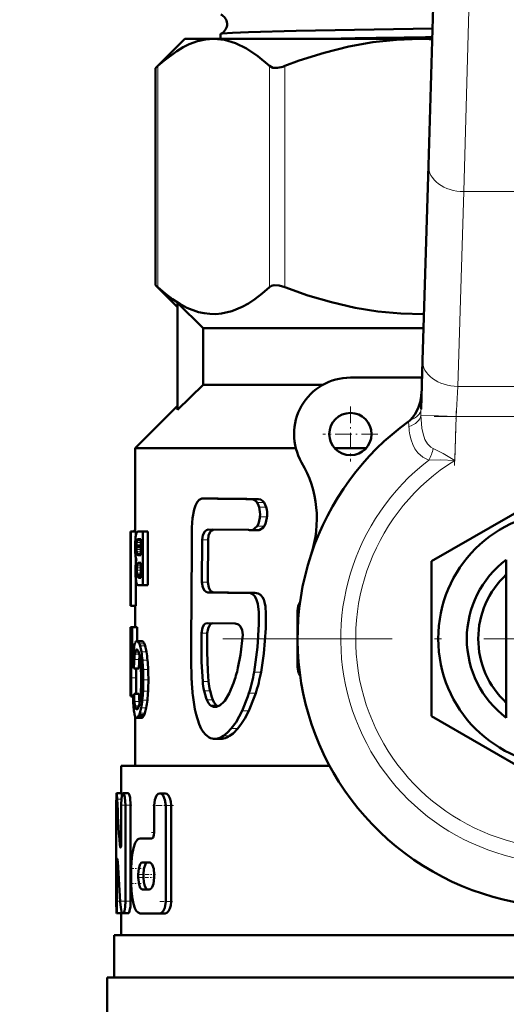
# Model space of a CAD drawing. Extents: x -1438 to 1837, y -1771 to 755.
# Tile 28 of 95: x 258 to 293, y -992 to -922. Entities that reach past the tile are written whole.
import ezdxf

# ---------------------------------------------------------------- set-up
doc = ezdxf.new("R2010")
doc.units = 0
doc.linetypes.add('DASHDOT', pattern=[18.5, 12, -3, 0.5, -3])

msp = doc.modelspace()

# ---------------------------------------------------------------- linework, layer by layer
at = {"color": 7, "linetype": 'DASHDOT', "lineweight": 18}
for p, q in [((292.533, -835.326), (289.828, -923.873)), ((321.491, -965.773), (272.091, -965.773))]:
    msp.add_line(p, q, dxfattribs=at)
at = {"color": 7, "lineweight": 50}
for p, q in [((287.071, -932.251), (287.557, -916.341)), ((272.332, -922.917), (272.332, -923.273)), ((269.791, -923.273), (267.731, -925.333)), ((269.791, -923.273), (271.846, -923.273)), ((271.846, -923.273), (286.458, -923.273)), ((286.458, -923.273), (287.345, -923.273)), ((267.731, -925.333), (267.883, -925.191)), ((267.731, -940.713), (267.731, -925.333)), ((286.649, -946.05), (287.071, -932.251)), ((269.291, -942.273), (267.731, -940.713)), ((267.731, -940.713), (267.883, -940.855)), ((271.1, -943.773), (269.291, -941.984)), ((269.291, -949.562), (269.291, -941.984)), ((271.1, -943.773), (271.1, -947.773)), ((271.1, -943.773), (286.719, -943.773)), ((286.544, -949.504), (286.649, -946.05)), ((286.612, -947.273), (281.541, -947.273)), ((271.1, -947.773), (269.291, -949.562)), ((271.1, -947.773), (279.604, -947.773)), ((266.291, -952.273), (269.291, -949.273)), ((266.291, -958.182), (266.291, -952.273)), ((266.291, -952.273), (277.668, -952.273)), ((280.423, -952.273), (282.659, -952.273)), ((287.291, -960.288), (296.791, -954.803)), ((271.321, -955.84), (271.125, -955.831)), ((271.546, -955.831), (271.125, -955.831)), ((271.746, -955.84), (271.546, -955.831)), ((275.016, -955.882), (274.528, -955.882)), ((274.586, -958.071), (274.935, -957.804)), ((265.954, -960.318), (265.954, -958.182)), ((265.954, -958.182), (265.978, -958.182)), ((266.328, -958.182), (265.978, -958.182)), ((265.978, -963.438), (265.978, -958.182)), ((266.291, -958.096), (266.262, -958.096)), ((266.33, -958.443), (266.323, -958.485)), ((266.328, -958.182), (266.328, -958.453)), ((266.491, -958.182), (266.828, -958.182)), ((267.188, -958.182), (266.828, -958.182)), ((266.828, -961.989), (266.828, -958.182)), ((267.188, -958.182), (267.188, -961.989)), ((274.312, -958.068), (271.459, -958.042)), ((274.943, -958.085), (274.457, -958.085)), ((266.372, -959.199), (266.371, -959.279)), ((266.692, -959.279), (266.371, -959.279)), ((266.374, -959.131), (266.372, -959.199)), ((266.692, -959.199), (266.372, -959.199)), ((266.692, -958.744), (266.451, -958.744)), ((266.692, -958.722), (266.483, -958.722)), ((266.53, -958.712), (266.692, -958.712)), ((266.692, -959.856), (266.692, -958.712)), ((271.028, -958.765), (271.01, -961.758)), ((271.448, -958.765), (271.43, -961.758)), ((266.328, -960.033), (266.328, -960.372)), ((266.438, -959.815), (266.454, -959.831)), ((266.454, -959.831), (266.479, -959.846)), ((266.692, -959.831), (266.454, -959.831)), ((266.479, -959.846), (266.505, -959.853)), ((266.692, -959.846), (266.479, -959.846)), ((266.505, -959.853), (266.539, -959.856)), ((266.692, -959.853), (266.505, -959.853)), ((266.539, -959.856), (266.543, -959.856)), ((266.543, -959.856), (266.692, -959.856)), ((265.941, -960.318), (265.954, -960.318)), ((265.941, -960.318), (265.941, -960.939)), ((266.474, -960.413), (266.46, -960.43)), ((266.692, -960.43), (266.46, -960.43)), ((266.692, -960.414), (266.474, -960.414)), ((266.522, -960.39), (266.498, -960.397)), ((266.692, -960.398), (266.498, -960.398)), ((266.559, -960.387), (266.522, -960.39)), ((266.559, -960.387), (266.692, -960.387)), ((266.692, -961.455), (266.692, -960.387)), ((287.291, -971.258), (287.291, -960.288)), ((292.591, -961.488), (292.591, -960.173)), ((265.941, -960.939), (265.954, -960.939)), ((265.943, -960.939), (265.947, -960.957)), ((265.947, -960.957), (265.953, -961.001)), ((265.953, -961.001), (265.954, -961.012)), ((265.954, -962.817), (265.954, -960.939)), ((266.43, -961.337), (266.416, -961.272)), ((266.692, -961.272), (266.416, -961.272)), ((266.692, -961.337), (266.43, -961.337)), ((266.328, -961.578), (266.328, -963.438)), ((266.532, -961.989), (266.828, -961.989)), ((266.556, -961.455), (266.692, -961.455)), ((267.188, -961.989), (266.828, -961.989)), ((292.591, -970.058), (292.591, -961.488)), ((265.941, -962.817), (265.954, -962.817)), ((265.941, -962.817), (265.941, -963.438)), ((265.946, -962.814), (265.943, -962.817)), ((265.948, -962.806), (265.946, -962.814)), ((265.952, -962.789), (265.948, -962.806)), ((265.954, -962.776), (265.952, -962.789)), ((274.27, -962.531), (274.233, -962.532)), ((274.752, -962.531), (274.27, -962.531)), ((265.941, -963.438), (265.978, -963.438)), ((266.292, -963.438), (265.942, -963.438)), ((266.328, -963.438), (265.978, -963.438)), ((266.291, -964.952), (266.291, -963.438)), ((277.791, -967.773), (277.791, -963.773)), ((273.358, -964.698), (271.405, -964.672)), ((266.023, -964.952), (265.944, -964.952)), ((265.944, -966.031), (265.944, -964.952)), ((266.023, -966.031), (266.023, -964.952)), ((266.023, -964.952), (266.061, -964.952)), ((266.413, -964.952), (266.061, -964.952)), ((266.061, -966.562), (266.061, -964.952)), ((266.413, -964.952), (266.413, -965.942)), ((265.941, -966.031), (266.023, -966.031)), ((265.941, -966.031), (265.941, -969.839)), ((266.744, -965.942), (266.388, -965.942)), ((265.941, -969.304), (265.941, -966.562)), ((265.941, -966.562), (265.997, -966.562)), ((266.036, -966.562), (266.061, -966.562)), ((266.178, -966.562), (266.061, -966.562)), ((265.998, -968.544), (266.006, -967.674)), ((270.258, -967.125), (270.284, -968.724)), ((266.542, -967.874), (266.189, -967.874)), ((266.349, -968.544), (266.354, -967.874)), ((265.995, -969.839), (265.998, -968.544)), ((266.346, -969.684), (266.349, -968.544)), ((272.946, -969.645), (273.251, -968.918)), ((265.941, -969.304), (265.97, -969.304)), ((266.551, -969.684), (266.198, -969.684)), ((272.626, -970.165), (272.946, -969.645)), ((265.941, -969.839), (265.995, -969.839)), ((266.128, -969.839), (265.995, -969.839)), ((266.127, -969.916), (266.089, -969.916)), ((266.127, -969.925), (266.107, -969.925)), ((266.593, -970.341), (266.581, -970.217)), ((292.591, -970.058), (292.591, -971.373)), ((266.434, -970.764), (266.35, -970.764)), ((266.389, -970.781), (266.387, -970.781)), ((271.886, -970.607), (271.927, -970.61)), ((266.291, -974.773), (266.291, -971.295)), ((266.742, -971.377), (266.387, -971.377)), ((266.797, -971.356), (266.442, -971.356)), ((266.908, -971.198), (266.551, -971.198)), ((296.791, -976.743), (287.291, -971.258)), ((272.364, -972.868), (271.928, -972.868)), ((265.291, -974.773), (280.058, -974.773)), ((265.291, -976.727), (265.291, -974.773)), ((264.954, -976.727), (264.967, -976.727)), ((265.317, -976.727), (264.967, -976.727)), ((265.123, -976.727), (265.291, -976.726)), ((265.791, -976.727), (265.435, -976.727)), ((268.411, -976.734), (268.023, -976.734)), ((264.941, -984.38), (264.941, -977.577)), ((265.296, -980.152), (265.296, -977.577)), ((265.599, -984.38), (265.599, -977.577)), ((265.956, -977.577), (265.956, -984.38)), ((267.634, -979.497), (267.634, -977.584)), ((268.443, -984.387), (268.443, -977.584)), ((268.837, -977.584), (268.837, -984.387)), ((266.641, -979.922), (267.451, -979.922)), ((266.789, -981.623), (267.275, -981.623)), ((264.99, -984.38), (264.99, -981.805)), ((265.999, -983.111), (265.999, -982.048)), ((266.5, -982.686), (266.5, -982.473)), ((266.868, -982.473), (266.868, -982.686)), ((267.634, -982.686), (267.634, -982.473)), ((266.789, -983.536), (267.275, -983.536)), ((265.304, -985.231), (264.954, -985.231)), ((265.042, -985.231), (265.04, -985.231)), ((265.291, -985.231), (265.042, -985.231)), ((265.291, -986.773), (265.291, -985.231)), ((265.372, -985.231), (265.435, -985.231)), ((265.791, -985.231), (265.435, -985.231)), ((266.641, -985.237), (268.023, -985.237)), ((268.411, -985.237), (268.023, -985.237)), ((264.791, -986.773), (328.791, -986.773)), ((264.791, -989.773), (264.791, -986.773)), ((264.291, -989.773), (296.791, -989.773)), ((264.291, -989.773), (264.291, -992.886))]:
    msp.add_line(p, q, dxfattribs=at)
at = {"color": 7, "lineweight": 18}
for p, q in [((290.056, -916.418), (289.57, -934.095)), ((267.883, -940.855), (267.883, -925.191)), ((275.809, -940.855), (275.809, -925.191)), ((276.891, -940.855), (276.891, -925.191)), ((289.57, -934.095), (289.148, -947.894)), ((304.012, -934.095), (289.57, -934.095)), ((289.148, -947.894), (289.029, -950.016)), ((289.148, -947.894), (304.434, -947.894)), ((289.029, -950.016), (286.541, -949.94)), ((289.029, -950.016), (288.934, -953.138)), ((304.553, -950.016), (289.029, -950.016)), ((271.746, -955.84), (271.321, -955.84)), ((275.417, -956.128), (274.92, -956.128)), ((275.561, -956.449), (275.061, -956.449)), ((275.625, -957.144), (275.124, -957.144)), ((275.432, -957.804), (274.935, -957.804)), ((266.291, -958.181), (266.189, -958.181)), ((275.075, -958.071), (274.586, -958.071)), ((266.692, -959.131), (266.374, -959.131)), ((266.692, -958.954), (266.385, -958.954)), ((266.692, -958.84), (266.404, -958.84)), ((266.692, -958.789), (266.421, -958.789)), ((271.448, -958.765), (271.028, -958.765)), ((266.692, -959.453), (266.375, -959.453)), ((266.692, -959.618), (266.389, -959.618)), ((266.692, -959.745), (266.411, -959.745)), ((266.692, -959.815), (266.438, -959.815)), ((266.692, -960.604), (266.415, -960.604)), ((266.692, -960.492), (266.437, -960.492)), ((266.692, -960.39), (266.522, -960.39)), ((266.692, -960.917), (266.396, -960.917)), ((266.692, -960.746), (266.401, -960.746)), ((266.692, -961.135), (266.402, -961.135)), ((266.692, -961.384), (266.448, -961.384)), ((266.692, -961.425), (266.478, -961.425)), ((266.692, -961.446), (266.51, -961.446)), ((271.43, -961.758), (271.01, -961.758)), ((271.859, -962.494), (271.432, -962.494)), ((277.896, -963.773), (277.791, -963.773)), ((271.395, -965.384), (270.976, -965.384)), ((266.812, -965.965), (266.456, -965.965)), ((266.872, -966.028), (266.516, -966.028)), ((266.933, -966.14), (266.576, -966.14)), ((266.987, -966.288), (266.628, -966.288)), ((266.144, -966.998), (266.019, -966.998)), ((266.572, -966.874), (266.256, -966.874)), ((266.529, -966.725), (266.285, -966.725)), ((266.485, -966.621), (266.317, -966.621)), ((266.443, -966.559), (266.353, -966.559)), ((267.078, -966.693), (266.718, -966.693)), ((266.116, -967.674), (266.006, -967.674)), ((266.569, -967.257), (266.216, -967.257)), ((267.154, -967.29), (266.794, -967.29)), ((267.2, -967.958), (266.839, -967.958)), ((275.202, -968.152), (274.711, -968.152)), ((277.791, -967.773), (277.896, -967.773)), ((266.349, -968.544), (265.998, -968.544)), ((267.216, -968.698), (266.855, -968.698)), ((271.487, -968.799), (271.066, -968.799)), ((267.196, -969.501), (266.836, -969.501)), ((271.587, -969.459), (271.164, -969.459)), ((274.826, -969.633), (274.343, -969.633)), ((266.126, -969.892), (266.074, -969.892)), ((266.581, -970.217), (266.228, -970.217)), ((267.146, -970.131), (266.786, -970.131)), ((271.774, -970.098), (271.349, -970.098)), ((272.023, -970.475), (271.594, -970.475)), ((266.552, -970.52), (266.264, -970.52)), ((266.515, -970.633), (266.288, -970.633)), ((266.475, -970.716), (266.317, -970.716)), ((266.964, -971.059), (266.606, -971.059)), ((267.064, -970.676), (266.705, -970.676)), ((271.967, -970.607), (271.886, -970.607)), ((274.34, -970.884), (273.867, -970.884)), ((266.852, -971.297), (266.496, -971.297)), ((273.554, -972.147), (273.096, -972.147)), ((272.549, -972.85), (272.11, -972.85)), ((272.978, -972.667), (272.532, -972.667)), ((265.314, -977.14), (265.005, -977.14)), ((265.956, -977.577), (265.599, -977.577)), ((268.837, -977.584), (268.443, -977.584)), ((265.287, -980.371), (265.187, -980.371)), ((265.054, -981.805), (264.99, -981.805)), ((266.868, -982.473), (266.5, -982.473)), ((266.868, -982.686), (266.5, -982.686)), ((265.223, -984.38), (264.99, -984.38)), ((265.956, -984.38), (265.599, -984.38)), ((268.837, -984.387), (268.443, -984.387))]:
    msp.add_line(p, q, dxfattribs=at)
at = {"color": 7, "linetype": 'DASHDOT', "lineweight": 18, "ltscale": 0.097499}
msp.add_line((281.541, -949.323), (281.541, -953.223), dxfattribs=at)
at = {"color": 7, "linetype": 'DASHDOT', "lineweight": 18, "ltscale": 0.465709}
msp.add_line((287.477, -950.016), (306.105, -950.016), dxfattribs=at)
at = {"color": 7, "linetype": 'DASHDOT', "lineweight": 18, "ltscale": 0.097409}
msp.add_line((288.922, -953.51), (289.041, -949.615), dxfattribs=at)
at = {"color": 7, "linetype": 'DASHDOT', "lineweight": 18, "ltscale": 0.097501}
msp.add_line((283.491, -951.273), (279.591, -951.273), dxfattribs=at)
at = {"color": 7, "linetype": 'DASHDOT', "lineweight": 18, "ltscale": 0.000460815}
msp.add_line((264.956, -977.577), (264.937, -977.577), dxfattribs=at)
at = {"color": 7, "linetype": 'DASHDOT', "lineweight": 18, "ltscale": 0.020982}
msp.add_line((266.05, -977.577), (265.211, -977.577), dxfattribs=at)
at = {"color": 7, "linetype": 'DASHDOT', "lineweight": 18, "ltscale": 0.037946}
msp.add_line((268.985, -977.584), (267.468, -977.584), dxfattribs=at)
at = {"color": 7, "linetype": 'DASHDOT', "lineweight": 18, "ltscale": 0.006094}
msp.add_line((267.431, -979.497), (267.674, -979.497), dxfattribs=at)
at = {"color": 7, "linetype": 'DASHDOT', "lineweight": 18, "ltscale": 0.003525}
msp.add_line((265.175, -980.152), (265.316, -980.152), dxfattribs=at)
at = {"color": 7, "linetype": 'DASHDOT', "lineweight": 18, "ltscale": 0.002077}
msp.add_line((264.978, -981.805), (265.061, -981.805), dxfattribs=at)
at = {"color": 7, "linetype": 'DASHDOT', "lineweight": 18, "ltscale": 0.019386}
msp.add_line((266.706, -982.048), (265.93, -982.048), dxfattribs=at)
at = {"color": 7, "linetype": 'DASHDOT', "lineweight": 18, "ltscale": 0.02028}
msp.add_line((267.229, -982.686), (266.418, -982.686), dxfattribs=at)
at = {"color": 7, "linetype": 'DASHDOT', "lineweight": 18, "ltscale": 0.019858}
msp.add_line((267.227, -982.473), (266.433, -982.473), dxfattribs=at)
at = {"color": 7, "linetype": 'DASHDOT', "lineweight": 18, "ltscale": 0.011974}
msp.add_line((267.714, -982.473), (267.235, -982.473), dxfattribs=at)
at = {"color": 7, "linetype": 'DASHDOT', "lineweight": 18, "ltscale": 0.010834}
msp.add_line((267.672, -982.686), (267.238, -982.686), dxfattribs=at)
at = {"color": 7, "linetype": 'DASHDOT', "lineweight": 18, "ltscale": 0.021268}
msp.add_line((266.712, -983.111), (265.861, -983.111), dxfattribs=at)
at = {"color": 7, "linetype": 'DASHDOT', "lineweight": 18, "ltscale": 0.011319}
msp.add_line((265.353, -984.38), (264.9, -984.38), dxfattribs=at)
at = {"color": 7, "linetype": 'DASHDOT', "lineweight": 18, "ltscale": 0.016153}
msp.add_line((266.028, -984.38), (265.382, -984.38), dxfattribs=at)
at = {"color": 7, "linetype": 'DASHDOT', "lineweight": 18, "ltscale": 0.02459}
msp.add_line((268.925, -984.387), (267.941, -984.387), dxfattribs=at)
at = {"color": 7, "lineweight": 50}
for points in [[(287.367, -922.541), (277.698, -922.701), (274.322, -922.787), (273.178, -922.833), (272.448, -922.886), (272.344, -922.907)], [(271.846, -923.273), (271.272, -923.315), (270.696, -923.44), (270.114, -923.65), (269.672, -923.864), (269.224, -924.129), (268.306, -924.814), (267.883, -925.191)], [(275.809, -925.191), (274.976, -924.485), (274.171, -923.948), (273.385, -923.571), (272.612, -923.347), (271.846, -923.273)], [(286.458, -923.273), (284.794, -923.333), (283.119, -923.514), (281.421, -923.818), (279.689, -924.25), (277.913, -924.813), (276.891, -925.191)], [(275.809, -925.191), (276.042, -925.311), (276.358, -925.327), (276.745, -925.243), (276.891, -925.191)], [(267.883, -940.855), (268.403, -941.313), (268.928, -941.717), (269.437, -942.049), (269.95, -942.322), (270.76, -942.624), (271.169, -942.715), (271.579, -942.764), (271.987, -942.771), (272.394, -942.735), (273.135, -942.564), (273.869, -942.261), (274.318, -942.011), (274.764, -941.717), (275.29, -941.313), (275.809, -940.855)], [(276.891, -940.855), (276.491, -940.738), (276.129, -940.72), (275.948, -940.766), (275.809, -940.855)], [(276.891, -940.855), (278.529, -941.442), (280.193, -941.934), (281.88, -942.322), (283.493, -942.583), (285.118, -942.734), (286.749, -942.771)], [(285.77, -950.287), (285.951, -950.102), (286.106, -949.893), (286.342, -949.431), (286.477, -949.014), (286.556, -948.583), (286.582, -948.252)], [(271.002, -955.847), (270.826, -955.934), (270.674, -956.106), (270.559, -956.331), (270.468, -956.611), (270.354, -957.235), (270.304, -957.892), (270.297, -958.563)], [(274.92, -956.128), (274.785, -955.979), (274.654, -955.903), (274.528, -955.882)], [(275.061, -956.449), (275.026, -956.344), (274.92, -956.128)], [(275.417, -956.128), (275.348, -956.044), (275.188, -955.92), (275.016, -955.882)], [(275.561, -956.449), (275.5, -956.279), (275.417, -956.128)], [(274.935, -957.804), (275.023, -957.628), (275.117, -957.215), (275.124, -957.144)], [(275.432, -957.804), (275.522, -957.628), (275.618, -957.215), (275.625, -957.144)], [(275.075, -958.071), (275.371, -957.888), (275.432, -957.804)], [(270.297, -958.563), (270.292, -959.395), (270.257, -966.079), (270.258, -967.125)], [(271.028, -958.765), (271.074, -958.438), (271.209, -958.172), (271.328, -958.074), (271.459, -958.042)], [(271.448, -958.765), (271.488, -958.462), (271.607, -958.204), (271.714, -958.098), (271.836, -958.046)], [(271.432, -962.494), (271.302, -962.458), (271.184, -962.356), (271.069, -962.139), (271.01, -961.758)], [(271.859, -962.494), (271.727, -962.459), (271.607, -962.357), (271.49, -962.139), (271.43, -961.758)], [(274.711, -968.152), (274.96, -966.381), (275.049, -964.75), (275.046, -963.885), (274.983, -963.31), (274.869, -962.94), (274.741, -962.735), (274.609, -962.619), (274.455, -962.553), (274.27, -962.531)], [(275.202, -968.152), (275.409, -966.83), (275.542, -965.029), (275.551, -964.012), (275.511, -963.489), (275.454, -963.194), (275.392, -963.002), (275.303, -962.829), (275.154, -962.659), (275.004, -962.573), (274.752, -962.531)], [(271.405, -964.672), (271.274, -964.704), (271.158, -964.8), (271.043, -965.005), (270.976, -965.384)], [(271.774, -964.677), (271.655, -964.731), (271.551, -964.837), (271.451, -965.041), (271.395, -965.384)], [(273.909, -965.491), (273.876, -965.178), (273.746, -964.914), (273.602, -964.777), (273.358, -964.698)], [(270.976, -965.384), (270.98, -967.419), (271.066, -968.799)], [(271.395, -965.384), (271.39, -966.708), (271.426, -968.054), (271.487, -968.799)], [(273.569, -967.836), (273.75, -966.912), (273.909, -965.491)], [(271.164, -969.459), (271.302, -969.984), (271.349, -970.098)], [(271.587, -969.459), (271.704, -969.921), (271.774, -970.098)], [(273.867, -970.884), (274.264, -969.874), (274.343, -969.633)], [(274.34, -970.884), (274.748, -969.868), (274.826, -969.633)], [(270.38, -969.93), (270.505, -970.762), (270.594, -971.151)], [(271.349, -970.098), (271.484, -970.345), (271.594, -970.475)], [(271.774, -970.098), (271.863, -970.268), (272.023, -970.475)], [(271.927, -970.61), (272.043, -970.594), (272.296, -970.48)], [(272.296, -970.48), (272.562, -970.239), (272.626, -970.165)], [(270.594, -971.151), (270.808, -971.82), (270.965, -972.162), (271.092, -972.365)], [(273.096, -972.147), (273.438, -971.679), (273.867, -970.884)], [(273.554, -972.147), (273.828, -971.792), (274.06, -971.417), (274.34, -970.884)], [(271.092, -972.365), (271.257, -972.56), (271.536, -972.777)], [(272.532, -972.667), (272.828, -972.431), (273.096, -972.147)], [(272.978, -972.667), (273.223, -972.483), (273.554, -972.147)], [(264.954, -976.727), (264.953, -976.728), (264.952, -976.73), (264.951, -976.736), (264.946, -976.806), (264.941, -977.577)], [(265.005, -977.14), (264.978, -976.765), (264.97, -976.731), (264.969, -976.728), (264.968, -976.728), (264.967, -976.727)], [(265.435, -976.727), (265.425, -976.729), (265.405, -976.745), (265.386, -976.776), (265.353, -976.876), (265.321, -977.074), (265.296, -977.577)], [(265.344, -976.921), (265.329, -976.77), (265.322, -976.734), (265.32, -976.729), (265.319, -976.728), (265.317, -976.727)], [(265.599, -977.577), (265.556, -977.014), (265.504, -976.814), (265.474, -976.755), (265.459, -976.737), (265.443, -976.728), (265.435, -976.727)], [(265.956, -977.577), (265.913, -977.014), (265.861, -976.814), (265.831, -976.755), (265.815, -976.737), (265.799, -976.728), (265.791, -976.727)], [(268.023, -976.734), (267.904, -976.772), (267.799, -976.884), (267.677, -977.19), (267.634, -977.584)], [(268.443, -977.584), (268.393, -977.189), (268.255, -976.881), (268.144, -976.772), (268.023, -976.734)], [(268.837, -977.584), (268.813, -977.311), (268.746, -977.066), (268.65, -976.885), (268.53, -976.769), (268.411, -976.734)], [(267.634, -979.497), (267.613, -979.693), (267.554, -979.848), (267.511, -979.899), (267.487, -979.914), (267.451, -979.922)], [(265.296, -980.152), (265.28, -980.434), (265.261, -980.534), (265.249, -980.564), (265.244, -980.573), (265.238, -980.577), (265.235, -980.578)], [(266.641, -979.922), (266.541, -979.944), (266.446, -980.007), (266.279, -980.249), (266.151, -980.616), (266.063, -981.07), (266.013, -981.575), (265.999, -982.048)], [(265.235, -980.578), (265.231, -980.577), (265.224, -980.571), (265.218, -980.559), (265.206, -980.521), (265.187, -980.371)], [(264.99, -981.805), (264.998, -981.494), (265.008, -981.399), (265.011, -981.386), (265.013, -981.382), (265.015, -981.381), (265.016, -981.38)], [(265.016, -981.38), (265.018, -981.381), (265.019, -981.382), (265.021, -981.386), (265.031, -981.433), (265.043, -981.586)], [(266.789, -981.623), (266.733, -981.638), (266.697, -981.665), (266.632, -981.753), (266.537, -982.046), (266.5, -982.473)], [(267.161, -981.623), (267.104, -981.638), (267.068, -981.664), (267.002, -981.753), (266.902, -982.07), (266.868, -982.473)], [(267.634, -982.473), (267.592, -982.082), (267.474, -981.772), (267.412, -981.691), (267.345, -981.641), (267.275, -981.623)], [(266.5, -982.686), (266.556, -983.198), (266.645, -983.429), (266.703, -983.5), (266.76, -983.532), (266.789, -983.536)], [(266.868, -982.686), (266.89, -983.015), (266.956, -983.3), (267.058, -983.485), (267.12, -983.528), (267.161, -983.536)], [(267.275, -983.536), (267.346, -983.518), (267.414, -983.466), (267.477, -983.384), (267.577, -983.14), (267.634, -982.686)], [(265.999, -983.111), (266.019, -983.674), (266.081, -984.208), (266.156, -984.562), (266.256, -984.859), (266.361, -985.054), (266.483, -985.182), (266.641, -985.237)], [(264.941, -984.38), (264.948, -985.193), (264.952, -985.226), (264.953, -985.229), (264.954, -985.231)], [(264.954, -985.231), (264.955, -985.23), (264.956, -985.229), (264.96, -985.212), (264.972, -985.074), (264.99, -984.38)], [(265.435, -985.231), (265.446, -985.229), (265.467, -985.213), (265.487, -985.182), (265.525, -985.08), (265.58, -984.765), (265.599, -984.38)], [(265.791, -985.231), (265.802, -985.228), (265.825, -985.211), (265.847, -985.176), (265.887, -985.063), (265.939, -984.752), (265.956, -984.38)], [(268.023, -985.237), (268.145, -985.198), (268.257, -985.087), (268.375, -984.844), (268.443, -984.387)], [(268.411, -985.237), (268.535, -985.198), (268.649, -985.087), (268.747, -984.901), (268.812, -984.668), (268.837, -984.387)], [(265.259, -984.818), (265.301, -985.103), (265.331, -985.192), (265.349, -985.219), (265.358, -985.226), (265.372, -985.231)]]:
    msp.add_lwpolyline(points, dxfattribs=at)
at = {"color": 7, "lineweight": 18}
for points in [[(286.541, -949.94), (286.613, -950.844), (286.695, -951.258), (286.822, -951.646), (286.994, -951.968), (287.228, -952.212), (287.395, -952.303)], [(287.102, -953.116), (286.663, -952.915), (286.313, -952.601), (286.112, -952.316), (285.956, -952.004), (285.84, -951.675), (285.757, -951.334)], [(287.395, -952.303), (288.121, -952.65), (288.934, -953.138)], [(288.934, -953.138), (287.935, -953.103), (287.102, -953.116)]]:
    msp.add_lwpolyline(points, dxfattribs=at)
at = {"color": 7, "lineweight": 50}
for centre, radius in [((136.791, -824.723), 140), ((281.541, -951.273), 1.5), ((296.791, -965.773), 9.025)]:
    msp.add_circle(centre, radius, dxfattribs=at)
for centre, radius, start, end in [((136.791, -824.723), 140.27, 270, 90), ((272.052, -922.223), 0.74, 3.63037, 66.84938), ((272.052, -922.227), 0.741, 293.22694, 3.93096), ((272.346, -922.924), 0.0165, 99.52711, 156.72988), ((312.835, -2808.855), 1885.879, 90.774341, 91.016301), ((286.458, -946.345), 23.072, 87.79848, 89.99931), ((281.541, -951.273), 4, 90, 210.09198), ((296.791, -965.773), 19, 125.84718, 161.68764), ((284.81, -949.192), 1.457, 305.91164, 311.25224), ((271.158, -957.29), 8, 341.68764, 30.09198), ((271.115, -956.24), 0.409, 88.68514, 106.12008), ((281.88, -255.085), 700.834, 269.136737, 269.398941), ((282.551, -223.919), 732, 269.154277, 269.410211), ((273.315, -956.954), 1.819, 354.01231, 16.12681), ((273.856, -956.954), 1.78, 353.88275, 16.49809), ((269.275, -958.938), 2.987, 171.26632, 176.99995), ((267.244, -958.611), 0.929, 162.6089, 169.62271), ((266.762, -958.456), 0.423, 150.38343, 163.11265), ((266.527, -958.32), 0.151, 127.21671, 151.07777), ((266.493, -958.28), 0.098, 90.98074, 125.78698), ((274.459, -957.445), 0.64, 256.68918, 269.79339), ((274.457, -957.502), 0.583, 269.98977, 282.76849), ((274.943, -957.476), 0.609, 269.98801, 282.49265), ((296.791, -965.773), 19, 161.68764, 23.24767), ((275.429, -959.317), 9.153, 176.64705, 179.55656), ((274.212, -959.25), 7.936, 179.97744, 182.31251), ((269.676, -959.281), 3.305, 179.96717, 182.98644), ((268.97, -959.215), 2.598, 174.24912, 178.15383), ((267.232, -959.032), 0.85, 166.95156, 174.79649), ((266.667, -958.9), 0.27, 155.67796, 166.99573), ((266.58, -958.861), 0.174, 137.92062, 155.7338), ((266.521, -958.809), 0.0952, 113.59661, 137.18025), ((266.531, -958.839), 0.127, 90.09305, 112.23607), ((270.772, -959.396), 4.493, 182.21938, 185.53399), ((268.708, -959.603), 2.418, 185.35758, 190.38751), ((268.995, -959.32), 2.623, 182.90452, 186.51436), ((267.446, -959.505), 1.063, 186.11133, 193.09371), ((266.617, -959.706), 0.21, 190.71735, 211.19953), ((274.367, -960.977), 8.067, 178.12627, 180.01163), ((270.946, -960.861), 4.644, 175.5844, 178.17469), ((269.139, -960.716), 2.832, 171.98527, 175.68346), ((266.917, -959.943), 0.595, 189.27669, 201.79857), ((267.946, -960.543), 1.626, 166.51977, 172.15499), ((268.084, -960.841), 1.686, 171.90973, 176.76452), ((267.503, -960.757), 1.098, 166.03202, 171.9724), ((266.681, -960.546), 0.25, 152.11991, 167.40865), ((266.537, -960.484), 0.095, 114.50566, 131.88955), ((296.791, -965.773), 7, 126.8699, 233.1301), ((273.453, -960.982), 7.153, 179.97163, 182.57364), ((270.277, -961.133), 3.973, 182.45539, 186.21075), ((269.243, -960.915), 2.846, 176.59024, 180.04647), ((270.336, -960.92), 3.94, 179.9637, 183.13155), ((267.745, -961.069), 1.345, 182.82099, 188.71133), ((266.673, -961.271), 0.252, 195.13916, 206.68661), ((266.597, -961.309), 0.166, 206.65795, 224.30063), ((266.546, -961.357), 0.0966, 224.97702, 247.61287), ((296.791, -965.773), 6.188, 132.74385, 227.25615), ((268.745, -961.304), 2.432, 186.09899, 191.11708), ((266.963, -961.665), 0.613, 190.1121, 202.27492), ((266.564, -961.825), 0.183, 203.36666, 216.72222), ((266.536, -961.845), 0.149, 217.02234, 234.56537), ((266.517, -961.87), 0.118, 235.22377, 253.8071), ((266.531, -961.812), 0.177, 254.36477, 270.06352), ((266.556, -961.328), 0.127, 248.76788, 269.92347), ((282.257, -259.355), 703.223, 269.117967, 269.346219), ((282.685, -247.631), 714.945, 269.132338, 269.355118), ((278.791, -963.773), 1, 145.7222, 180.00001), ((268.624, -966.736), 2.448, 167.2088, 171.90379), ((267.146, -966.394), 0.931, 158.61136, 167.63974), ((266.532, -966.146), 0.269, 139.34235, 159.93251), ((266.393, -966.026), 0.0848, 93.31781, 140.12405), ((266.383, -966.063), 0.122, 53.40955, 87.61485), ((266.309, -966.163), 0.246, 33.09825, 53.38931), ((265.977, -966.389), 0.648, 22.61851, 33.82389), ((265.378, -966.648), 1.302, 16.07301, 22.99334), ((263.324, -967.23), 3.437, 8.98814, 15.91523), ((266.739, -966.065), 0.124, 53.77691, 87.67656), ((266.666, -966.165), 0.247, 33.43522, 53.73314), ((266.338, -966.391), 0.646, 22.86669, 34.14521), ((265.747, -966.649), 1.292, 16.25739, 23.24133), ((263.718, -967.231), 3.402, 9.0963, 16.09796), ((310.308, -967.851), 44.329, 178.33367, 179.53163), ((316.956, -968.343), 50.955, 178.48693, 179.24732), ((283.599, -967.45), 17.586, 177.10474, 178.52697), ((286.886, -968.172), 20.776, 176.50583, 178.69272), ((272.499, -967.264), 6.359, 172.11588, 176.77516), ((270.708, -967.525), 4.499, 171.67609, 176.58798), ((268.106, -967.152), 1.871, 166.83069, 171.45454), ((266.982, -966.883), 0.715, 158.47216, 167.24881), ((266.511, -966.693), 0.207, 139.79791, 159.79254), ((266.401, -966.598), 0.0615, 93.85388, 141.01839), ((266.394, -966.597), 0.0606, 47.22792, 86.85791), ((266.313, -966.689), 0.183, 29.52477, 48.21507), ((266.015, -966.868), 0.531, 21.34792, 30.49419), ((265.326, -967.146), 1.274, 16.49259, 21.69988), ((264.373, -967.404), 2.261, 8.20176, 15.91941), ((271.718, -967.589), 5.16, 173.24578, 176.31688), ((258.599, -968.023), 8.228, 5.11418, 9.30287), ((259.052, -968.024), 8.135, 5.17628, 9.41369), ((497.837, -969.594), 231.867, 179.47982, 179.92853), ((268.956, -966.617), 3.039, 200.84814, 204.4368), ((281.24, -968.226), 15.055, 176.3117, 178.66108), ((281.42, -968.226), 14.882, 176.26873, 178.64544), ((260.705, -967.978), 5.974, 4.28648, 8.6303), ((254.946, -968.433), 11.751, 1.91153, 4.39767), ((252.7, -968.572), 14.152, 2.48454, 5.19872), ((253.228, -968.572), 13.985, 2.51487, 5.26162), ((247.041, -968.702), 19.661, 359.99872, 1.92657), ((249.89, -968.698), 16.965, 359.99679, 2.497), ((250.454, -968.698), 16.761, 359.99677, 2.52742), ((263.954, -965.611), 9.868, 340.4214, 346.9692), ((261.403, -965.647), 13.541, 342.88044, 349.33753), ((262.14, -965.637), 13.302, 342.51841, 349.10043), ((278.791, -967.773), 1, 180.00001, 214.27757), ((251.126, -968.703), 15.576, 358.11119, 0.00203), ((250.25, -968.7), 16.605, 357.23394, 0.00455), ((250.804, -968.7), 16.411, 357.20078, 0.00404), ((286.776, -968.039), 16.505, 182.37946, 186.57946), ((278.126, -968.098), 7.095, 185.67673, 191.06213), ((278.381, -968.105), 6.928, 185.75089, 191.26795), ((268.671, -970.911), 2.761, 153.61564, 157.29762), ((279.28, -969.218), 13.09, 182.04314, 184.37666), ((279.483, -969.218), 12.94, 182.06697, 184.42767), ((260.507, -969.311), 6.175, 352.12184, 356.27934), ((252.03, -968.734), 14.671, 356.1792, 358.11597), ((256.516, -969.009), 10.331, 353.76601, 357.26881), ((257, -969.009), 10.208, 353.69043, 357.23578), ((266.357, -969.773), 0.307, 192.3435, 202.96174), ((266.149, -969.862), 0.0812, 202.37426, 222.38844), ((266.108, -969.899), 0.0253, 221.52659, 266.77068), ((282.182, -969.417), 16.063, 181.5278, 183.91163), ((269.565, -969.979), 3.345, 184.06668, 189.29617), ((265.314, -970.181), 1.283, 340.11844, 346.00268), ((263.505, -969.738), 3.147, 346.16009, 352.35584), ((260.159, -969.419), 6.665, 349.12904, 353.87319), ((260.592, -969.418), 6.593, 349.00091, 353.79842), ((271.955, -970.067), 0.545, 228.43317, 262.69615), ((272.392, -970.049), 0.563, 229.13677, 244.57482), ((271.664, -970.162), 5.519, 183.64318, 188.46626), ((268.222, -970.668), 2.04, 188.66865, 193.6826), ((267.015, -970.968), 0.795, 193.23405, 202.80384), ((267.517, -970.31), 1.271, 189.51633, 194.7626), ((266.784, -970.507), 0.512, 194.3148, 204.12902), ((266.462, -970.655), 0.157, 202.93451, 224.12937), ((266.392, -970.722), 0.0594, 224.23767, 265.16532), ((266.385, -970.704), 0.0772, 273.12223, 312.05379), ((266.306, -970.614), 0.197, 311.52365, 331.43024), ((265.978, -970.425), 0.576, 330.45621, 340.51705), ((265.18, -970.575), 1.506, 335.5284, 341.2339), ((263.836, -970.145), 2.917, 341.73069, 349.50226), ((265.55, -970.573), 1.495, 335.26937, 341.02329), ((264.223, -970.144), 2.89, 341.52421, 349.37676), ((266.502, -971.189), 0.237, 201.54923, 222.75944), ((266.391, -971.293), 0.084, 222.51223, 267.2707), ((266.382, -971.283), 0.0942, 272.62046, 308.84088), ((266.29, -971.164), 0.245, 308.25963, 327.01222), ((265.94, -970.925), 0.668, 326.17917, 335.8704), ((266.738, -971.281), 0.096, 272.54859, 308.459), ((266.642, -971.157), 0.252, 307.914, 326.25049), ((266.313, -970.926), 0.654, 325.53381, 335.42453), ((271.923, -971.997), 0.871, 243.57855, 270.32135), ((271.929, -971.952), 0.917, 269.97854, 281.40538), ((271.793, -971.561), 1.328, 283.79511, 303.73397), ((272.364, -971.919), 0.95, 269.97507, 281.20418), ((272.229, -971.522), 1.367, 283.53778, 303.21513), ((352.658, -973.815), 87.716, 182.17235, 184.28647), ((352.364, -977.376), 87.422, 182.76047, 184.88306), ((265.07, -985.159), 0.246, 343.12318, 0.65318)]:
    msp.add_arc(centre, radius, start, end, dxfattribs=at)
at = {"color": 7, "lineweight": 18}
for centre, radius, start, end in [((295.747, -949.773), 9.207, 178.32572, 181.03981), ((291.279, -950.336), 5.615, 180.36855, 184.19776), ((291.816, -950.238), 6.159, 184.74241, 190.25809), ((285.08, -951.931), 2.345, 329.6203, 350.87299), ((296.791, -965.773), 15.939, 127.43427, 52.56572), ((296.791, -965.773), 14.879, 121.87624, 58.12376)]:
    msp.add_arc(centre, radius, start, end, dxfattribs=at)
for centre, major_axis, ratio, start_param, end_param in [((289.57, -932.328), (-2.499, 0.076), 0.706942, 0, 1.592392), ((289.148, -946.127), (-2.499, 0.076), 0.706942, 0, 1.592392), ((285.044, -949.458), (1.499, -0.046), 0.621499, 5.236661, 6.283185), ((285.048, -949.894), (1.498, 0.071), 0.63921, 5.11644, 6.161921)]:
    msp.add_ellipse(centre, major_axis=major_axis, ratio=ratio, start_param=start_param, end_param=end_param, dxfattribs=at)
at = {"color": 7, "lineweight": 50}
msp.add_ellipse((266.417, -960.702), major_axis=(0.157, -2.606), ratio=0.117355, start_param=3.134535, end_param=3.391566, dxfattribs=at)

doc.saveas('drawing.dxf')
